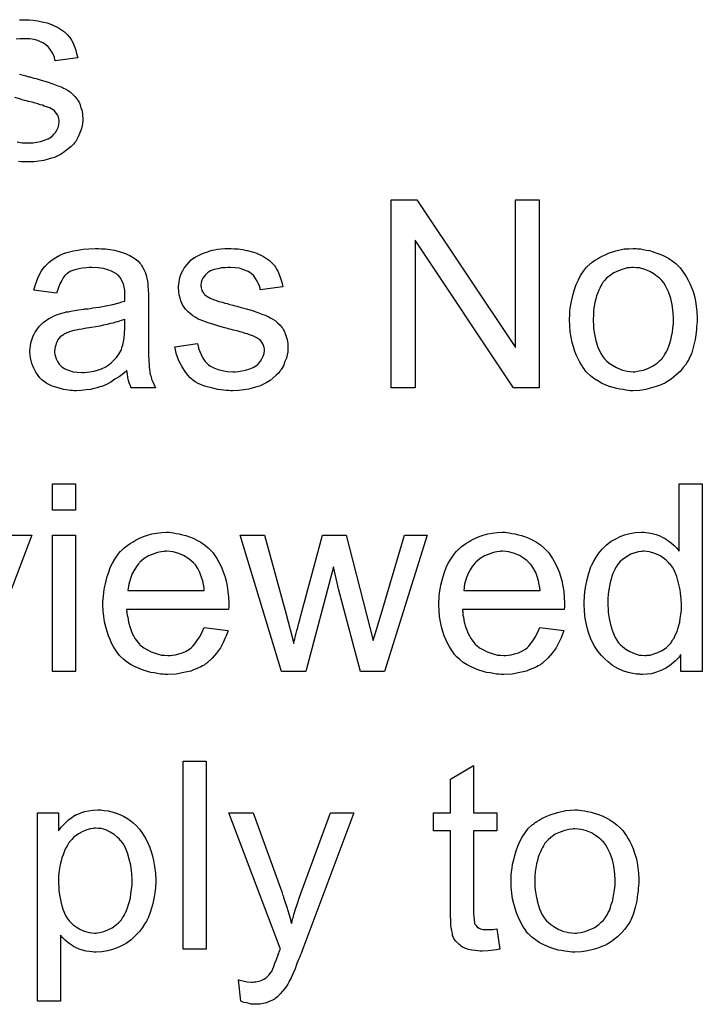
# Model space of a CAD drawing. Extents: x -1.6 to 9, y -2.8 to 5.2.
# Tile 66 of 197: x 5.537 to 5.828, y -0.243 to 0.176. Entities that reach past the tile are written whole.
import ezdxf

# ---------------------------------------------------------------- set-up
doc = ezdxf.new("R2010")
doc.units = 0
doc.layers.add('dfn6-15-57-c_document', color=1, linetype='CONTINUOUS')

msp = doc.modelspace()

# ---------------------------------------------------------------- linework, layer by layer
at = {"layer": 'dfn6-15-57-c_document', "color": 1}
for points in [[(5.540922, 0.176264), (5.542658, 0.176149), (5.544509, 0.175917), (5.546476, 0.175454), (5.548558, 0.174992), (5.550525, 0.174298), (5.550641, 0.174298), (5.550757, 0.174182), (5.551335, 0.17395), (5.552261, 0.173488), (5.553418, 0.172909), (5.55469, 0.172099), (5.555963, 0.171174), (5.55712, 0.170132), (5.558162, 0.168975), (5.558277, 0.16886), (5.558509, 0.168397), (5.558971, 0.167587), (5.55955, 0.166661), (5.560128, 0.165273), (5.560707, 0.163769), (5.56117, 0.162033), (5.561632, 0.160066), (5.552029, 0.158794), (5.552029, 0.159025), (5.551914, 0.159488), (5.551682, 0.160298), (5.551335, 0.161339), (5.550757, 0.16238), (5.550062, 0.163537), (5.549253, 0.164694), (5.548096, 0.165736), (5.54798, 0.165851), (5.547517, 0.166083), (5.546823, 0.166546), (5.545782, 0.167008), (5.544625, 0.167471), (5.54312, 0.167934), (5.541269, 0.168165), (5.539302, 0.168281), (5.538145, 0.168281), (5.536988, 0.168165), (5.535484, 0.16805)], [(5.536873, 0.17638), (5.53965, 0.17638), (5.540922, 0.176264)], [(5.536873, 0.153124), (5.537914, 0.152893), (5.539071, 0.152546), (5.540344, 0.152199), (5.540459, 0.152199), (5.540806, 0.152083), (5.541385, 0.151967), (5.542079, 0.151736), (5.542889, 0.151505), (5.54393, 0.151273), (5.546129, 0.150579), (5.548558, 0.149885), (5.550988, 0.149075), (5.553186, 0.148265), (5.554112, 0.147918), (5.554922, 0.147571), (5.555153, 0.147455), (5.555616, 0.147224), (5.55631, 0.146877), (5.557352, 0.146298), (5.558393, 0.145604), (5.559434, 0.144678), (5.560475, 0.143637), (5.561401, 0.14248), (5.561517, 0.142364), (5.561748, 0.141901), (5.562211, 0.141207), (5.562674, 0.140166), (5.563021, 0.138893), (5.563484, 0.137505), (5.563715, 0.135885), (5.563831, 0.134034), (5.563831, 0.133803), (5.563831, 0.133224), (5.563715, 0.132298), (5.563484, 0.131026), (5.563137, 0.129637), (5.562558, 0.128133), (5.561864, 0.126398), (5.560938, 0.124778), (5.560823, 0.124546), (5.56036, 0.124084), (5.559781, 0.123274), (5.558856, 0.122348), (5.557583, 0.121307), (5.556195, 0.12015), (5.554575, 0.119109), (5.552608, 0.118067), (5.552492, 0.118067), (5.552377, 0.117952), (5.551682, 0.11772), (5.550525, 0.117373), (5.549021, 0.11691), (5.54717, 0.116448), (5.545087, 0.1161), (5.542889, 0.115869), (5.540344, 0.115753), (5.539302, 0.115753), (5.538493, 0.115869), (5.537567, 0.115869), (5.53641, 0.115985)], [(5.535831, 0.124315), (5.537914, 0.123968), (5.540344, 0.123852), (5.541501, 0.123852), (5.542658, 0.123968), (5.544162, 0.124199), (5.545782, 0.124546), (5.547517, 0.125009), (5.549021, 0.125588), (5.55041, 0.126513), (5.550525, 0.126629), (5.550988, 0.126976), (5.551451, 0.127555), (5.552145, 0.128365), (5.552724, 0.12929), (5.553302, 0.130447), (5.553649, 0.131604), (5.553765, 0.132993), (5.553765, 0.133108), (5.553765, 0.133571), (5.553649, 0.13415), (5.553418, 0.134959), (5.553071, 0.135769), (5.552492, 0.136579), (5.551798, 0.137505), (5.550757, 0.138199), (5.550641, 0.138315), (5.550294, 0.13843), (5.549715, 0.138778), (5.54879, 0.139125), (5.547401, 0.139588), (5.546592, 0.139935), (5.545666, 0.140166), (5.544625, 0.140513), (5.543468, 0.14086), (5.542195, 0.141207), (5.540691, 0.141554), (5.540575, 0.141554), (5.540228, 0.14167), (5.53965, 0.141786), (5.538955, 0.142017), (5.53803, 0.142249), (5.536988, 0.142596), (5.53479, 0.143174)], [(5.758207, 0.01956), (5.747215, 0.01956), (5.705332, 0.082385), (5.705332, 0.01956), (5.69515, 0.01956), (5.69515, 0.099625), (5.706026, 0.099625), (5.748025, 0.036684), (5.748025, 0.099625), (5.758207, 0.099625), (5.758207, 0.01956)], [(5.571698, 0.078799), (5.573434, 0.078683), (5.575401, 0.078452), (5.577368, 0.078105), (5.579335, 0.077642), (5.581186, 0.077063), (5.581417, 0.076948), (5.581996, 0.076716), (5.582806, 0.076369), (5.583847, 0.075906), (5.585004, 0.075212), (5.586161, 0.074518), (5.587202, 0.073592), (5.588128, 0.072667), (5.588243, 0.072551), (5.588475, 0.072204), (5.588822, 0.071625), (5.589285, 0.070931), (5.589863, 0.06989), (5.590326, 0.068849), (5.590789, 0.067576), (5.591136, 0.066072), (5.591136, 0.065956), (5.591252, 0.065609), (5.591367, 0.064915), (5.591483, 0.063989), (5.591483, 0.062716), (5.591599, 0.061212), (5.591715, 0.059245), (5.591715, 0.057047), (5.591715, 0.043857), (5.591715, 0.043742), (5.591715, 0.043279), (5.591715, 0.042585), (5.591715, 0.041659), (5.591715, 0.040618), (5.591715, 0.039345), (5.59183, 0.036568), (5.59183, 0.033676), (5.591946, 0.030783), (5.592062, 0.029511), (5.592062, 0.028354), (5.592177, 0.027312), (5.592293, 0.026502), (5.592293, 0.026387), (5.592409, 0.025924), (5.592524, 0.02523), (5.592872, 0.024304), (5.593103, 0.023263), (5.593566, 0.022106), (5.594144, 0.020833), (5.594723, 0.01956), (5.584425, 0.01956), (5.58431, 0.019676), (5.584194, 0.020139), (5.583963, 0.020717), (5.583615, 0.021643), (5.583268, 0.022684), (5.583037, 0.023957), (5.582806, 0.025345), (5.582574, 0.026849), (5.582458, 0.026849), (5.582343, 0.026618), (5.581649, 0.02604), (5.580607, 0.02523), (5.579219, 0.024188), (5.577483, 0.023147), (5.575748, 0.02199), (5.573897, 0.020949), (5.57193, 0.020139), (5.571698, 0.020023), (5.571004, 0.019907), (5.569963, 0.01956), (5.56869, 0.019213), (5.56707, 0.018866), (5.565219, 0.018635), (5.563137, 0.018403), (5.561054, 0.018288), (5.560128, 0.018288), (5.559434, 0.018403), (5.558624, 0.018403), (5.557699, 0.018519), (5.555616, 0.018866), (5.553302, 0.019445), (5.550757, 0.020255), (5.548443, 0.021412), (5.54636, 0.022916), (5.546129, 0.023147), (5.54555, 0.023726), (5.54474, 0.024767), (5.543815, 0.026155), (5.542889, 0.027891), (5.542079, 0.029858), (5.541501, 0.032287), (5.541385, 0.033444), (5.541269, 0.034833), (5.541269, 0.035064), (5.541269, 0.035527), (5.541385, 0.036337), (5.541501, 0.037378), (5.541732, 0.038651), (5.542079, 0.039923), (5.542542, 0.041312), (5.54312, 0.042585), (5.543236, 0.0427), (5.543468, 0.043163), (5.54393, 0.043857), (5.544509, 0.044667), (5.545203, 0.045593), (5.546129, 0.046518), (5.547054, 0.047444), (5.548211, 0.048254), (5.548327, 0.04837), (5.54879, 0.048601), (5.549368, 0.049064), (5.550294, 0.049527), (5.551335, 0.049989), (5.552608, 0.050568), (5.553881, 0.051031), (5.555385, 0.051493), (5.5555, 0.051493), (5.555963, 0.051609), (5.556657, 0.051841), (5.557583, 0.051956), (5.55874, 0.052188), (5.560244, 0.052419), (5.56198, 0.052766), (5.564062, 0.052998), (5.564178, 0.052998), (5.564641, 0.053113), (5.565219, 0.053113), (5.566029, 0.053229), (5.566955, 0.053345), (5.568112, 0.053576), (5.569384, 0.053692), (5.570773, 0.053923), (5.57355, 0.054502), (5.576558, 0.05508), (5.579219, 0.055774), (5.580492, 0.056121), (5.581649, 0.056469), (5.581649, 0.056584), (5.581649, 0.056816), (5.581764, 0.05751), (5.581764, 0.05832), (5.581764, 0.058783), (5.581764, 0.059014), (5.581764, 0.05913), (5.581764, 0.059245), (5.581764, 0.05994), (5.581649, 0.061097), (5.581417, 0.062369), (5.58107, 0.063758), (5.580492, 0.065146), (5.579797, 0.066419), (5.578872, 0.06746), (5.578756, 0.067576), (5.578178, 0.068039), (5.577252, 0.068501), (5.576095, 0.069196), (5.574475, 0.069774), (5.572624, 0.070353), (5.57031, 0.0707), (5.567649, 0.070815), (5.566492, 0.070815), (5.565335, 0.0707), (5.563715, 0.070468), (5.562095, 0.070237), (5.56036, 0.069774), (5.55874, 0.069196), (5.557352, 0.068386), (5.557236, 0.06827), (5.556773, 0.067923), (5.556195, 0.067344), (5.5555, 0.066419), (5.554806, 0.065262), (5.553996, 0.063758), (5.553302, 0.061907), (5.552608, 0.059824), (5.543005, 0.061097), (5.543005, 0.061212), (5.54312, 0.061328), (5.54312, 0.061675), (5.543236, 0.062138), (5.543583, 0.063179), (5.544046, 0.064683), (5.544625, 0.066187), (5.545319, 0.067807), (5.546244, 0.069427), (5.547286, 0.070931), (5.547401, 0.071047), (5.547864, 0.07151), (5.548558, 0.072204), (5.549484, 0.073129), (5.550757, 0.074055), (5.552261, 0.074981), (5.553996, 0.076022), (5.555963, 0.076832), (5.556079, 0.076832), (5.556195, 0.076948), (5.556542, 0.077063), (5.557005, 0.077179), (5.558162, 0.077526), (5.559781, 0.077873), (5.561632, 0.07822), (5.563947, 0.078567), (5.566376, 0.078799), (5.569153, 0.078914), (5.570426, 0.078914), (5.571698, 0.078799)], [(5.628276, 0.078799), (5.630011, 0.078683), (5.631862, 0.078452), (5.633829, 0.077989), (5.635912, 0.077526), (5.637879, 0.076832), (5.637994, 0.076832), (5.63811, 0.076716), (5.638689, 0.076485), (5.639614, 0.076022), (5.640771, 0.075443), (5.642044, 0.074633), (5.643317, 0.073708), (5.644474, 0.072667), (5.645515, 0.07151), (5.645631, 0.071394), (5.645862, 0.070931), (5.646325, 0.070121), (5.646903, 0.069196), (5.647482, 0.067807), (5.64806, 0.066303), (5.648523, 0.064568), (5.648986, 0.062601), (5.639383, 0.061328), (5.639383, 0.061559), (5.639267, 0.062022), (5.639036, 0.062832), (5.638689, 0.063873), (5.63811, 0.064915), (5.637416, 0.066072), (5.636606, 0.067229), (5.635449, 0.06827), (5.635333, 0.068386), (5.634871, 0.068617), (5.634176, 0.06908), (5.633135, 0.069543), (5.631978, 0.070005), (5.630474, 0.070468), (5.628623, 0.0707), (5.626656, 0.070815), (5.625499, 0.070815), (5.624342, 0.0707), (5.622838, 0.070584), (5.621334, 0.070237), (5.619714, 0.06989), (5.61821, 0.069311), (5.616937, 0.068501), (5.616821, 0.068386), (5.616474, 0.068154), (5.616011, 0.067692), (5.615549, 0.066997), (5.61497, 0.066303), (5.614507, 0.065377), (5.61416, 0.064336), (5.614045, 0.063295), (5.614045, 0.063179), (5.614045, 0.062948), (5.61416, 0.062601), (5.61416, 0.062138), (5.614507, 0.060981), (5.615202, 0.059824), (5.615317, 0.059708), (5.615433, 0.059593), (5.615664, 0.059245), (5.616127, 0.058898), (5.61659, 0.058551), (5.617284, 0.058088), (5.618094, 0.057741), (5.61902, 0.057279), (5.619135, 0.057279), (5.619367, 0.057163), (5.61983, 0.057047), (5.62064, 0.0567), (5.621797, 0.056353), (5.623301, 0.056006), (5.624226, 0.055659), (5.625267, 0.055427), (5.626425, 0.05508), (5.627697, 0.054733), (5.627813, 0.054733), (5.62816, 0.054617), (5.628739, 0.054502), (5.629433, 0.05427), (5.630243, 0.054039), (5.631284, 0.053807), (5.633482, 0.053113), (5.635912, 0.052419), (5.638342, 0.051609), (5.64054, 0.050799), (5.641466, 0.050452), (5.642275, 0.050105), (5.642507, 0.049989), (5.64297, 0.049758), (5.643664, 0.049411), (5.644705, 0.048832), (5.645746, 0.048138), (5.646788, 0.047213), (5.647829, 0.046171), (5.648755, 0.045014), (5.64887, 0.044899), (5.649102, 0.044436), (5.649565, 0.043742), (5.650027, 0.0427), (5.650374, 0.041428), (5.650837, 0.040039), (5.651069, 0.038419), (5.651184, 0.036568), (5.651184, 0.036337), (5.651184, 0.035758), (5.651069, 0.034833), (5.650837, 0.03356), (5.65049, 0.032172), (5.649912, 0.030668), (5.649217, 0.028932), (5.648292, 0.027312), (5.648176, 0.027081), (5.647713, 0.026618), (5.647135, 0.025808), (5.646209, 0.024883), (5.644936, 0.023841), (5.643548, 0.022684), (5.641928, 0.021643), (5.639961, 0.020602), (5.639846, 0.020602), (5.63973, 0.020486), (5.639036, 0.020255), (5.637879, 0.019907), (5.636375, 0.019445), (5.634524, 0.018982), (5.632441, 0.018635), (5.630243, 0.018403), (5.627697, 0.018288), (5.626656, 0.018288), (5.625846, 0.018403), (5.62492, 0.018403), (5.623763, 0.018519), (5.622606, 0.018635), (5.621334, 0.018866), (5.618557, 0.019445), (5.615664, 0.020255), (5.612888, 0.021412), (5.611615, 0.022106), (5.610458, 0.022916), (5.610342, 0.023031), (5.610226, 0.023147), (5.609532, 0.023841), (5.608491, 0.024883), (5.607334, 0.026502), (5.606061, 0.028469), (5.604789, 0.030783), (5.603747, 0.033676), (5.602937, 0.036915), (5.612656, 0.038419), (5.612656, 0.038304), (5.612656, 0.038188), (5.612888, 0.037494), (5.613119, 0.036337), (5.613582, 0.035064), (5.61416, 0.033676), (5.614855, 0.032172), (5.615896, 0.030668), (5.617168, 0.029395), (5.6174, 0.029279), (5.617863, 0.028932), (5.618788, 0.028469), (5.619945, 0.027891), (5.621449, 0.027312), (5.623185, 0.026849), (5.625267, 0.026502), (5.627697, 0.026387), (5.628854, 0.026387), (5.630011, 0.026502), (5.631515, 0.026734), (5.633135, 0.027081), (5.634871, 0.027544), (5.636375, 0.028122), (5.637763, 0.029048), (5.637879, 0.029163), (5.638342, 0.029511), (5.638804, 0.030089), (5.639499, 0.030899), (5.640077, 0.031825), (5.640656, 0.032981), (5.641003, 0.034139), (5.641118, 0.035527), (5.641118, 0.035643), (5.641118, 0.036105), (5.641003, 0.036684), (5.640771, 0.037494), (5.640424, 0.038304), (5.639846, 0.039114), (5.639151, 0.040039), (5.63811, 0.040733), (5.637994, 0.040849), (5.637647, 0.040965), (5.637069, 0.041312), (5.636143, 0.041659), (5.634755, 0.042122), (5.633945, 0.042469), (5.633019, 0.0427), (5.631978, 0.043047), (5.630821, 0.043395), (5.629548, 0.043742), (5.628044, 0.044089), (5.627929, 0.044089), (5.627582, 0.044204), (5.627003, 0.04432), (5.626309, 0.044551), (5.625383, 0.044783), (5.624342, 0.04513), (5.622144, 0.045709), (5.619598, 0.046518), (5.617168, 0.047213), (5.614855, 0.048023), (5.613813, 0.048485), (5.613003, 0.048832), (5.612772, 0.048948), (5.612309, 0.049179), (5.611615, 0.049642), (5.610689, 0.050221), (5.609648, 0.051031), (5.608607, 0.051956), (5.607565, 0.052998), (5.60664, 0.05427), (5.606524, 0.054386), (5.606293, 0.054849), (5.605946, 0.055659), (5.605599, 0.056584), (5.605251, 0.057741), (5.604904, 0.05913), (5.604673, 0.060518), (5.604557, 0.062138), (5.604557, 0.062369), (5.604557, 0.062832), (5.604673, 0.063526), (5.604789, 0.064568), (5.60502, 0.065609), (5.605251, 0.066882), (5.605714, 0.068039), (5.606293, 0.069311), (5.606408, 0.069427), (5.60664, 0.06989), (5.606987, 0.070468), (5.607565, 0.071278), (5.60826, 0.072088), (5.609069, 0.073129), (5.609995, 0.074055), (5.611152, 0.074865), (5.611268, 0.074981), (5.611615, 0.075096), (5.612078, 0.075443), (5.612772, 0.07579), (5.613698, 0.076253), (5.614739, 0.076716), (5.616011, 0.077179), (5.6174, 0.077642), (5.617631, 0.077757), (5.618094, 0.077873), (5.618904, 0.078105), (5.619945, 0.078336), (5.621218, 0.078567), (5.622606, 0.078683), (5.624226, 0.078914), (5.627003, 0.078914), (5.628276, 0.078799)], [(5.800206, 0.078799), (5.801247, 0.078683), (5.802404, 0.078452), (5.803677, 0.07822), (5.805181, 0.077989), (5.808305, 0.076948), (5.809925, 0.076369), (5.811544, 0.075559), (5.813164, 0.074749), (5.814784, 0.073592), (5.816288, 0.072435), (5.817792, 0.071047), (5.817908, 0.070931), (5.818139, 0.0707), (5.818486, 0.070237), (5.818949, 0.069658), (5.819528, 0.068849), (5.820222, 0.067807), (5.820916, 0.06665), (5.82161, 0.065377), (5.822305, 0.063989), (5.822999, 0.062254), (5.823693, 0.060518), (5.824271, 0.058551), (5.824734, 0.056469), (5.825081, 0.05427), (5.825313, 0.051956), (5.825428, 0.049411), (5.825428, 0.049295), (5.825428, 0.048948), (5.825428, 0.04837), (5.825428, 0.04756), (5.825313, 0.046634), (5.825197, 0.045477), (5.825197, 0.04432), (5.824966, 0.043047), (5.824619, 0.040155), (5.823924, 0.037262), (5.823114, 0.03437), (5.821958, 0.031709), (5.821958, 0.031593), (5.821842, 0.031477), (5.82161, 0.03113), (5.821379, 0.030668), (5.820569, 0.029511), (5.819528, 0.028122), (5.818139, 0.026502), (5.816404, 0.024883), (5.814437, 0.023263), (5.812123, 0.021759), (5.812007, 0.021759), (5.811892, 0.021643), (5.811544, 0.021412), (5.810966, 0.02118), (5.810387, 0.020949), (5.809693, 0.020717), (5.807958, 0.020023), (5.805991, 0.019445), (5.803561, 0.018866), (5.801016, 0.018403), (5.798239, 0.018288), (5.797082, 0.018288), (5.796156, 0.018403), (5.795115, 0.018519), (5.793958, 0.01875), (5.79257, 0.018982), (5.791181, 0.019213), (5.788057, 0.020139), (5.786322, 0.020833), (5.784702, 0.021527), (5.783082, 0.022453), (5.781462, 0.023494), (5.779958, 0.024651), (5.778454, 0.02604), (5.778339, 0.026155), (5.778107, 0.026387), (5.77776, 0.026849), (5.777297, 0.027544), (5.776719, 0.028354), (5.77614, 0.029279), (5.775446, 0.030436), (5.774752, 0.031825), (5.774058, 0.033329), (5.773364, 0.035064), (5.772785, 0.036915), (5.772207, 0.038882), (5.771744, 0.041081), (5.771397, 0.043395), (5.771165, 0.04594), (5.77105, 0.048601), (5.77105, 0.048832), (5.77105, 0.049295), (5.771165, 0.050105), (5.771165, 0.051262), (5.771281, 0.052535), (5.771512, 0.054155), (5.771744, 0.055774), (5.772207, 0.057626), (5.772669, 0.059477), (5.773248, 0.061444), (5.773942, 0.063526), (5.774868, 0.065493), (5.775793, 0.067344), (5.777066, 0.069196), (5.778339, 0.070931), (5.779958, 0.072435), (5.780074, 0.072551), (5.780306, 0.072667), (5.780768, 0.073014), (5.781347, 0.073477), (5.782041, 0.073939), (5.782967, 0.074518), (5.783892, 0.075096), (5.785049, 0.075675), (5.786322, 0.076253), (5.78771, 0.076832), (5.790834, 0.077873), (5.794421, 0.078683), (5.796272, 0.078799), (5.798239, 0.078914), (5.799396, 0.078914), (5.800206, 0.078799)], [(5.798239, 0.070815), (5.797545, 0.070815), (5.796966, 0.0707), (5.795694, 0.070584), (5.793958, 0.070121), (5.791991, 0.069427), (5.789909, 0.068501), (5.787942, 0.067113), (5.7869, 0.066187), (5.785975, 0.065262), (5.785975, 0.065146), (5.785743, 0.06503), (5.785512, 0.064683), (5.785165, 0.064221), (5.784818, 0.063642), (5.784471, 0.062948), (5.784008, 0.062022), (5.783545, 0.061097), (5.783082, 0.05994), (5.782619, 0.058783), (5.782272, 0.057394), (5.781925, 0.05589), (5.781578, 0.05427), (5.781347, 0.052535), (5.781231, 0.050568), (5.781115, 0.048601), (5.781115, 0.048485), (5.781115, 0.048138), (5.781115, 0.04756), (5.781231, 0.04675), (5.781231, 0.045824), (5.781347, 0.044783), (5.781694, 0.042353), (5.782272, 0.039576), (5.783198, 0.0368), (5.784355, 0.034139), (5.785165, 0.032981), (5.785975, 0.031825), (5.786091, 0.031825), (5.786206, 0.031593), (5.7869, 0.031015), (5.787942, 0.030089), (5.78933, 0.029163), (5.791066, 0.028122), (5.793148, 0.027197), (5.795578, 0.026618), (5.796851, 0.026502), (5.798239, 0.026387), (5.798933, 0.026387), (5.799512, 0.026502), (5.800784, 0.026734), (5.80252, 0.027081), (5.804371, 0.027775), (5.806454, 0.028701), (5.808421, 0.030089), (5.809462, 0.031015), (5.810387, 0.03194), (5.810503, 0.032056), (5.810619, 0.032172), (5.81085, 0.032519), (5.811197, 0.032981), (5.811544, 0.03356), (5.812007, 0.034254), (5.81247, 0.03518), (5.812933, 0.036105), (5.813396, 0.037262), (5.813743, 0.038535), (5.814206, 0.039923), (5.814553, 0.041428), (5.8149, 0.043163), (5.815131, 0.044899), (5.815363, 0.046865), (5.815363, 0.048948), (5.815363, 0.049064), (5.815363, 0.049411), (5.815363, 0.049989), (5.815247, 0.050684), (5.815247, 0.051609), (5.815131, 0.052651), (5.814784, 0.05508), (5.814206, 0.057626), (5.81328, 0.060402), (5.812007, 0.062948), (5.811313, 0.064221), (5.810387, 0.065262), (5.810387, 0.065377), (5.810156, 0.065493), (5.809462, 0.066187), (5.808421, 0.066997), (5.807032, 0.068039), (5.805297, 0.06908), (5.803214, 0.070005), (5.8009, 0.070584), (5.799627, 0.0707), (5.798239, 0.070815)], [(5.581764, 0.048717), (5.581649, 0.048717), (5.581533, 0.048601), (5.581186, 0.048485), (5.580723, 0.04837), (5.580145, 0.048138), (5.57945, 0.047907), (5.57864, 0.047675), (5.577715, 0.047444), (5.576673, 0.047097), (5.575401, 0.046865), (5.574128, 0.046518), (5.572624, 0.046171), (5.571004, 0.045824), (5.569384, 0.045477), (5.567533, 0.045246), (5.565566, 0.044899), (5.565335, 0.044899), (5.564641, 0.044783), (5.563484, 0.044551), (5.562211, 0.04432), (5.560823, 0.044089), (5.559434, 0.043742), (5.558162, 0.043395), (5.557005, 0.042932), (5.556889, 0.042932), (5.556542, 0.0427), (5.556079, 0.042469), (5.555616, 0.042122), (5.554228, 0.041196), (5.553071, 0.039808), (5.553071, 0.039692), (5.552839, 0.039461), (5.552724, 0.038998), (5.552492, 0.038419), (5.552261, 0.037725), (5.552029, 0.037031), (5.551914, 0.036105), (5.551798, 0.03518), (5.551798, 0.035064), (5.551798, 0.034486), (5.551914, 0.033791), (5.552145, 0.032866), (5.552492, 0.031825), (5.553071, 0.030783), (5.553765, 0.029626), (5.55469, 0.028585), (5.554806, 0.028469), (5.555269, 0.028238), (5.555963, 0.027775), (5.556889, 0.027312), (5.558162, 0.026849), (5.559666, 0.026387), (5.561401, 0.026155), (5.563484, 0.02604), (5.564409, 0.02604), (5.565566, 0.026155), (5.566839, 0.026387), (5.568459, 0.026618), (5.570079, 0.027081), (5.571814, 0.027659), (5.57355, 0.028469), (5.573781, 0.028585), (5.574244, 0.028932), (5.575054, 0.029511), (5.575979, 0.03032), (5.577021, 0.031246), (5.578178, 0.032403), (5.579103, 0.033791), (5.580029, 0.035295), (5.580145, 0.035411), (5.58026, 0.035874), (5.580492, 0.036684), (5.580839, 0.037725), (5.581186, 0.039114), (5.581417, 0.040733), (5.581533, 0.0427), (5.581649, 0.045014), (5.581764, 0.048717)], [(5.560707, -0.032551), (5.550872, -0.032551), (5.550872, -0.021328), (5.560707, -0.021328), (5.560707, -0.032551)], [(5.827627, -0.101392), (5.818486, -0.101392), (5.818486, -0.094103), (5.818371, -0.094219), (5.818255, -0.094451), (5.817908, -0.094913), (5.817445, -0.095492), (5.816867, -0.09607), (5.816172, -0.096764), (5.815363, -0.097574), (5.814321, -0.098384), (5.81328, -0.099194), (5.812123, -0.100004), (5.810735, -0.100698), (5.80923, -0.101277), (5.807726, -0.101855), (5.805991, -0.102318), (5.80414, -0.102549), (5.802173, -0.102665), (5.801479, -0.102665), (5.801016, -0.102549), (5.799627, -0.102434), (5.798008, -0.102202), (5.796041, -0.10174), (5.793842, -0.101045), (5.791644, -0.10012), (5.789446, -0.098847), (5.78933, -0.098847), (5.789214, -0.098616), (5.78852, -0.098153), (5.787479, -0.097227), (5.786206, -0.09607), (5.784702, -0.094566), (5.783198, -0.092715), (5.781694, -0.090632), (5.780421, -0.088203), (5.780421, -0.088087), (5.780306, -0.087856), (5.78019, -0.087508), (5.779958, -0.087046), (5.779727, -0.086352), (5.77938, -0.085542), (5.779149, -0.084732), (5.778917, -0.08369), (5.778339, -0.081376), (5.77776, -0.078715), (5.777413, -0.075707), (5.777297, -0.072468), (5.777297, -0.072352), (5.777297, -0.07212), (5.777297, -0.071658), (5.777297, -0.070963), (5.777413, -0.070269), (5.777413, -0.069344), (5.777644, -0.067261), (5.777992, -0.064831), (5.77857, -0.06217), (5.779264, -0.059393), (5.78019, -0.056732), (5.78019, -0.056617), (5.780306, -0.056385), (5.780537, -0.056038), (5.780768, -0.055575), (5.781462, -0.054303), (5.782388, -0.052683), (5.783545, -0.050947), (5.785049, -0.049212), (5.786785, -0.047361), (5.788867, -0.045856), (5.788983, -0.045856), (5.789099, -0.045741), (5.789446, -0.045509), (5.789909, -0.045278), (5.791066, -0.0447), (5.792685, -0.04389), (5.794537, -0.043195), (5.796735, -0.042617), (5.799165, -0.042154), (5.80171, -0.042038), (5.802636, -0.042038), (5.803561, -0.042154), (5.804834, -0.04227), (5.806338, -0.042617), (5.807958, -0.042964), (5.809578, -0.043542), (5.811082, -0.044352), (5.811313, -0.044468), (5.811776, -0.0447), (5.81247, -0.045278), (5.813396, -0.045856), (5.814553, -0.046666), (5.815594, -0.047708), (5.816751, -0.048749), (5.817792, -0.050022), (5.817792, -0.021328), (5.827627, -0.021328), (5.827627, -0.101392)], [(5.531898, -0.043311), (5.542079, -0.043311), (5.51998, -0.101392)], [(5.560707, -0.101392), (5.550872, -0.101392), (5.550872, -0.043311), (5.560707, -0.043311), (5.560707, -0.101392)], [(5.601433, -0.042154), (5.602359, -0.04227), (5.603516, -0.042501), (5.604789, -0.042733), (5.606293, -0.04308), (5.607681, -0.043427), (5.609301, -0.044005), (5.610805, -0.044584), (5.612425, -0.045394), (5.614045, -0.046319), (5.615664, -0.047361), (5.617168, -0.048633), (5.618557, -0.050022), (5.618673, -0.050137), (5.618904, -0.050369), (5.619251, -0.050832), (5.619714, -0.051526), (5.620292, -0.052336), (5.620871, -0.053261), (5.621565, -0.054418), (5.622259, -0.055807), (5.622953, -0.057311), (5.623648, -0.058931), (5.624226, -0.060782), (5.624805, -0.062749), (5.625267, -0.064947), (5.625615, -0.067261), (5.625846, -0.069691), (5.625962, -0.072352), (5.625962, -0.072468), (5.625962, -0.07293), (5.625962, -0.07374), (5.625846, -0.074897), (5.582458, -0.074897), (5.582458, -0.075013), (5.582458, -0.07536), (5.582574, -0.075823), (5.582574, -0.076517), (5.58269, -0.077327), (5.582921, -0.078252), (5.583268, -0.080335), (5.583963, -0.082649), (5.584888, -0.085195), (5.586161, -0.087508), (5.587781, -0.089591), (5.587896, -0.089591), (5.588012, -0.089823), (5.588706, -0.090401), (5.589748, -0.091211), (5.591136, -0.092021), (5.592987, -0.092946), (5.59507, -0.093756), (5.597384, -0.094335), (5.598657, -0.094451), (5.600045, -0.094566), (5.600971, -0.094566), (5.602012, -0.094451), (5.603284, -0.094219), (5.604673, -0.093872), (5.606293, -0.093409), (5.607797, -0.092715), (5.609301, -0.091789), (5.609417, -0.091674), (5.609995, -0.091211), (5.610689, -0.090517), (5.611499, -0.089591), (5.612425, -0.088318), (5.613466, -0.086699), (5.614507, -0.084847), (5.615433, -0.082649), (5.625615, -0.083922), (5.625615, -0.084037), (5.625499, -0.084269), (5.625383, -0.084732), (5.625152, -0.085426), (5.624805, -0.08612), (5.624458, -0.087046), (5.623532, -0.089013), (5.622375, -0.091211), (5.620755, -0.093525), (5.618904, -0.095723), (5.61659, -0.097806), (5.616474, -0.097806), (5.616243, -0.098037), (5.615896, -0.098269), (5.615433, -0.098616), (5.614739, -0.098963), (5.614045, -0.09931), (5.613119, -0.099773), (5.612078, -0.100236), (5.610921, -0.100698), (5.609764, -0.101161), (5.606871, -0.101855), (5.603632, -0.102434), (5.600045, -0.102665), (5.598772, -0.102665), (5.597962, -0.102549), (5.596921, -0.102434), (5.595648, -0.102202), (5.59426, -0.101971), (5.592756, -0.10174), (5.589516, -0.100814), (5.587781, -0.10012), (5.586161, -0.099426), (5.584425, -0.0985), (5.582806, -0.097459), (5.581301, -0.096302), (5.579797, -0.094913), (5.579682, -0.094798), (5.57945, -0.094566), (5.579103, -0.094103), (5.57864, -0.093409), (5.578062, -0.092599), (5.577483, -0.091674), (5.576789, -0.090517), (5.576095, -0.089244), (5.575401, -0.08774), (5.574707, -0.08612), (5.574128, -0.084269), (5.57355, -0.082302), (5.573087, -0.080219), (5.57274, -0.077905), (5.572508, -0.075476), (5.572393, -0.07293), (5.572393, -0.072815), (5.572393, -0.072236), (5.572393, -0.071542), (5.572508, -0.070501), (5.572624, -0.069228), (5.57274, -0.06784), (5.572971, -0.06622), (5.573318, -0.0646), (5.574244, -0.060898), (5.574822, -0.059046), (5.575516, -0.057079), (5.576442, -0.055228), (5.577483, -0.053493), (5.57864, -0.051757), (5.579913, -0.050137), (5.580029, -0.050022), (5.58026, -0.04979), (5.580723, -0.049443), (5.581301, -0.048865), (5.581996, -0.048286), (5.582921, -0.047592), (5.583963, -0.046782), (5.585235, -0.046088), (5.586508, -0.045278), (5.588012, -0.044584), (5.589632, -0.04389), (5.591367, -0.043311), (5.593219, -0.042733), (5.595185, -0.042386), (5.597268, -0.042154), (5.599466, -0.042038), (5.600623, -0.042038), (5.601433, -0.042154)], [(5.692258, -0.101392), (5.682076, -0.101392), (5.67282, -0.066683), (5.670506, -0.056732), (5.65882, -0.101392), (5.648408, -0.101392), (5.630821, -0.043311), (5.641118, -0.043311), (5.650374, -0.076864), (5.653614, -0.08936), (5.653614, -0.089244), (5.65373, -0.089013), (5.653845, -0.088434), (5.653961, -0.088087), (5.654077, -0.087508), (5.654193, -0.086814), (5.654424, -0.086004), (5.654655, -0.085079), (5.655002, -0.083922), (5.65535, -0.082649), (5.655697, -0.081145), (5.656159, -0.079409), (5.656622, -0.077443), (5.665878, -0.043311), (5.675944, -0.043311), (5.684622, -0.077096), (5.687514, -0.088203), (5.690869, -0.07698), (5.70082, -0.043311), (5.710423, -0.043311), (5.692258, -0.101392)], [(5.744439, -0.042154), (5.745364, -0.04227), (5.746521, -0.042501), (5.747794, -0.042733), (5.749298, -0.04308), (5.750686, -0.043427), (5.752306, -0.044005), (5.75381, -0.044584), (5.75543, -0.045394), (5.75705, -0.046319), (5.75867, -0.047361), (5.760174, -0.048633), (5.761562, -0.050022), (5.761678, -0.050137), (5.761909, -0.050369), (5.762256, -0.050832), (5.762719, -0.051526), (5.763298, -0.052336), (5.763876, -0.053261), (5.76457, -0.054418), (5.765265, -0.055807), (5.765959, -0.057311), (5.766653, -0.058931), (5.767231, -0.060782), (5.76781, -0.062749), (5.768273, -0.064947), (5.76862, -0.067261), (5.768851, -0.069691), (5.768967, -0.072352), (5.768967, -0.072468), (5.768967, -0.07293), (5.768967, -0.07374), (5.768851, -0.074897), (5.725464, -0.074897), (5.725464, -0.075013), (5.725464, -0.07536), (5.725579, -0.075823), (5.725579, -0.076517), (5.725695, -0.077327), (5.725926, -0.078252), (5.726274, -0.080335), (5.726968, -0.082649), (5.727893, -0.085195), (5.729166, -0.087508), (5.730786, -0.089591), (5.730902, -0.089591), (5.731017, -0.089823), (5.731712, -0.090401), (5.732753, -0.091211), (5.734141, -0.092021), (5.735992, -0.092946), (5.738075, -0.093756), (5.740389, -0.094335), (5.741662, -0.094451), (5.74305, -0.094566), (5.743976, -0.094566), (5.745017, -0.094451), (5.74629, -0.094219), (5.747678, -0.093872), (5.749298, -0.093409), (5.750802, -0.092715), (5.752306, -0.091789), (5.752422, -0.091674), (5.753, -0.091211), (5.753694, -0.090517), (5.754504, -0.089591), (5.75543, -0.088318), (5.756471, -0.086699), (5.757513, -0.084847), (5.758438, -0.082649), (5.76862, -0.083922), (5.76862, -0.084037), (5.768504, -0.084269), (5.768388, -0.084732), (5.768157, -0.085426), (5.76781, -0.08612), (5.767463, -0.087046), (5.766537, -0.089013), (5.76538, -0.091211), (5.76376, -0.093525), (5.761909, -0.095723), (5.759595, -0.097806), (5.75948, -0.097806), (5.759248, -0.098037), (5.758901, -0.098269), (5.758438, -0.098616), (5.757744, -0.098963), (5.75705, -0.09931), (5.756124, -0.099773), (5.755083, -0.100236), (5.753926, -0.100698), (5.752769, -0.101161), (5.749876, -0.101855), (5.746637, -0.102434), (5.74305, -0.102665), (5.741777, -0.102665), (5.740967, -0.102549), (5.739926, -0.102434), (5.738654, -0.102202), (5.737265, -0.101971), (5.735761, -0.10174), (5.732521, -0.100814), (5.730786, -0.10012), (5.729166, -0.099426), (5.727431, -0.0985), (5.725811, -0.097459), (5.724307, -0.096302), (5.722803, -0.094913), (5.722687, -0.094798), (5.722456, -0.094566), (5.722108, -0.094103), (5.721646, -0.093409), (5.721067, -0.092599), (5.720489, -0.091674), (5.719794, -0.090517), (5.7191, -0.089244), (5.718406, -0.08774), (5.717712, -0.08612), (5.717133, -0.084269), (5.716555, -0.082302), (5.716092, -0.080219), (5.715745, -0.077905), (5.715514, -0.075476), (5.715398, -0.07293), (5.715398, -0.072815), (5.715398, -0.072236), (5.715398, -0.071542), (5.715514, -0.070501), (5.715629, -0.069228), (5.715745, -0.06784), (5.715976, -0.06622), (5.716323, -0.0646), (5.717249, -0.060898), (5.717828, -0.059046), (5.718522, -0.057079), (5.719447, -0.055228), (5.720489, -0.053493), (5.721646, -0.051757), (5.722918, -0.050137), (5.723034, -0.050022), (5.723265, -0.04979), (5.723728, -0.049443), (5.724307, -0.048865), (5.725001, -0.048286), (5.725926, -0.047592), (5.726968, -0.046782), (5.72824, -0.046088), (5.729513, -0.045278), (5.731017, -0.044584), (5.732637, -0.04389), (5.734373, -0.043311), (5.736224, -0.042733), (5.738191, -0.042386), (5.740273, -0.042154), (5.742472, -0.042038), (5.743629, -0.042038), (5.744439, -0.042154)], [(5.599582, -0.050137), (5.598888, -0.050137), (5.598425, -0.050253), (5.597152, -0.050369), (5.595648, -0.050716), (5.593797, -0.051294), (5.59183, -0.052104), (5.589979, -0.053261), (5.588128, -0.054765), (5.587896, -0.054997), (5.587434, -0.055575), (5.586624, -0.056617), (5.585814, -0.058005), (5.584888, -0.059625), (5.584078, -0.061707), (5.583384, -0.064137), (5.583037, -0.066798), (5.615549, -0.066798), (5.615549, -0.066683), (5.615549, -0.066451), (5.615433, -0.066104), (5.615433, -0.065641), (5.615202, -0.064253), (5.614855, -0.062749), (5.614276, -0.060898), (5.613698, -0.059162), (5.612772, -0.057426), (5.611731, -0.055922), (5.611731, -0.055807), (5.611499, -0.055691), (5.610921, -0.054997), (5.609879, -0.054071), (5.608491, -0.05303), (5.606756, -0.051989), (5.604673, -0.051063), (5.602243, -0.050369), (5.600971, -0.050253), (5.599582, -0.050137)], [(5.742587, -0.050137), (5.741893, -0.050137), (5.74143, -0.050253), (5.740158, -0.050369), (5.738654, -0.050716), (5.736802, -0.051294), (5.734835, -0.052104), (5.732984, -0.053261), (5.731133, -0.054765), (5.730902, -0.054997), (5.730439, -0.055575), (5.729629, -0.056617), (5.728819, -0.058005), (5.727893, -0.059625), (5.727083, -0.061707), (5.726389, -0.064137), (5.726042, -0.066798), (5.758554, -0.066798), (5.758554, -0.066683), (5.758554, -0.066451), (5.758438, -0.066104), (5.758438, -0.065641), (5.758207, -0.064253), (5.75786, -0.062749), (5.757281, -0.060898), (5.756703, -0.059162), (5.755777, -0.057426), (5.754736, -0.055922), (5.754736, -0.055807), (5.754504, -0.055691), (5.753926, -0.054997), (5.752885, -0.054071), (5.751496, -0.05303), (5.749761, -0.051989), (5.747678, -0.051063), (5.745248, -0.050369), (5.743976, -0.050253), (5.742587, -0.050137)], [(5.802751, -0.050137), (5.802173, -0.050137), (5.80171, -0.050253), (5.800437, -0.050369), (5.798933, -0.050832), (5.797198, -0.05141), (5.795346, -0.052451), (5.793495, -0.053724), (5.79257, -0.05465), (5.79176, -0.055575), (5.79176, -0.055691), (5.791528, -0.055807), (5.791413, -0.056154), (5.791066, -0.056617), (5.790718, -0.057195), (5.790371, -0.057889), (5.790024, -0.058699), (5.789561, -0.059625), (5.789099, -0.060782), (5.788752, -0.062054), (5.788404, -0.063443), (5.788057, -0.064947), (5.787826, -0.066567), (5.787595, -0.068418), (5.787363, -0.070385), (5.787363, -0.072468), (5.787363, -0.072583), (5.787363, -0.07293), (5.787363, -0.073509), (5.787479, -0.074319), (5.787479, -0.075244), (5.787595, -0.076286), (5.787942, -0.078715), (5.78852, -0.081376), (5.78933, -0.084153), (5.790487, -0.086814), (5.791181, -0.087971), (5.791991, -0.089128), (5.792107, -0.089128), (5.792223, -0.08936), (5.792801, -0.089938), (5.793842, -0.090864), (5.795115, -0.091789), (5.796735, -0.092831), (5.798702, -0.093756), (5.800784, -0.094335), (5.801941, -0.094451), (5.803098, -0.094566), (5.803677, -0.094566), (5.80414, -0.094451), (5.805412, -0.094335), (5.806917, -0.093872), (5.808652, -0.093293), (5.810503, -0.092368), (5.812354, -0.091095), (5.81328, -0.090285), (5.81409, -0.08936), (5.81409, -0.089244), (5.814321, -0.089128), (5.814553, -0.088781), (5.814784, -0.088318), (5.815131, -0.08774), (5.815594, -0.087161), (5.815941, -0.086236), (5.816404, -0.08531), (5.816867, -0.084269), (5.817214, -0.083112), (5.817677, -0.081724), (5.818024, -0.080335), (5.818255, -0.078715), (5.818486, -0.077096), (5.818718, -0.075244), (5.818718, -0.073277), (5.818718, -0.073162), (5.818718, -0.072699), (5.818718, -0.07212), (5.818602, -0.071311), (5.818602, -0.070385), (5.818486, -0.069228), (5.818371, -0.067955), (5.818139, -0.066567), (5.817561, -0.06379), (5.816751, -0.060898), (5.815594, -0.058121), (5.8149, -0.056964), (5.81409, -0.055807), (5.81409, -0.055691), (5.813859, -0.055575), (5.81328, -0.054881), (5.812239, -0.053956), (5.810966, -0.052914), (5.809346, -0.051873), (5.807379, -0.051063), (5.805181, -0.050369), (5.804024, -0.050253), (5.802751, -0.050137)], [(5.616359, -0.219684), (5.606524, -0.219684), (5.606524, -0.13962), (5.616359, -0.13962), (5.616359, -0.219684)], [(5.730207, -0.161603), (5.740158, -0.161603), (5.740158, -0.169239), (5.730207, -0.169239), (5.730207, -0.20337), (5.730207, -0.203602), (5.730207, -0.204065), (5.730207, -0.204759), (5.730323, -0.205569), (5.730439, -0.20742), (5.730555, -0.20823), (5.73067, -0.208808), (5.730786, -0.20904), (5.731133, -0.209503), (5.731596, -0.210081), (5.732406, -0.21066), (5.732637, -0.210775), (5.733216, -0.211007), (5.734257, -0.211238), (5.735761, -0.211354), (5.736918, -0.211354), (5.737497, -0.211238), (5.738306, -0.211238), (5.739232, -0.211122), (5.740158, -0.211007), (5.74143, -0.219684), (5.741199, -0.219684), (5.740736, -0.2198), (5.739926, -0.219916), (5.738885, -0.220031), (5.737728, -0.220263), (5.736455, -0.220378), (5.73391, -0.220494), (5.732984, -0.220494), (5.732059, -0.220378), (5.730902, -0.220263), (5.729513, -0.220147), (5.728125, -0.2198), (5.726852, -0.219453), (5.725579, -0.218874), (5.725464, -0.218759), (5.725117, -0.218527), (5.724654, -0.21818), (5.72396, -0.217602), (5.723381, -0.217023), (5.722687, -0.216213), (5.721993, -0.215403), (5.72153, -0.214362), (5.72153, -0.214246), (5.721298, -0.213784), (5.721183, -0.212974), (5.720951, -0.211817), (5.72072, -0.210312), (5.720604, -0.209387), (5.720604, -0.208346), (5.720489, -0.207073), (5.720373, -0.2058), (5.720373, -0.204412), (5.720373, -0.202792), (5.720373, -0.169239), (5.713084, -0.169239), (5.713084, -0.161603), (5.720373, -0.161603), (5.720373, -0.147256), (5.730207, -0.141355), (5.730207, -0.161603)], [(5.572046, -0.160446), (5.572855, -0.160561), (5.574591, -0.160793), (5.576673, -0.161256), (5.578872, -0.16195), (5.58107, -0.162991), (5.583268, -0.164264), (5.583384, -0.164264), (5.5835, -0.164495), (5.584194, -0.164958), (5.585235, -0.165884), (5.586508, -0.167041), (5.587896, -0.168545), (5.589285, -0.170396), (5.590673, -0.172594), (5.59183, -0.175024), (5.59183, -0.17514), (5.591946, -0.175371), (5.592062, -0.175718), (5.592293, -0.176181), (5.592524, -0.176875), (5.592756, -0.177685), (5.593334, -0.179536), (5.593913, -0.18185), (5.594376, -0.184396), (5.594723, -0.187288), (5.594838, -0.190296), (5.594838, -0.190412), (5.594838, -0.190643), (5.594838, -0.191106), (5.594838, -0.1918), (5.594723, -0.19261), (5.594723, -0.193536), (5.594491, -0.195619), (5.594029, -0.198164), (5.59345, -0.200825), (5.59264, -0.203602), (5.591599, -0.206379), (5.591599, -0.206494), (5.591483, -0.206726), (5.591252, -0.207073), (5.59102, -0.207536), (5.59021, -0.208808), (5.589169, -0.210428), (5.587896, -0.212164), (5.586277, -0.213899), (5.584425, -0.215635), (5.582227, -0.217255), (5.582111, -0.217255), (5.581996, -0.21737), (5.581649, -0.217602), (5.581186, -0.217833), (5.580029, -0.218411), (5.578409, -0.219106), (5.576442, -0.2198), (5.574359, -0.220378), (5.57193, -0.220841), (5.5695, -0.220957), (5.56869, -0.220957), (5.567765, -0.220841), (5.566608, -0.220726), (5.565219, -0.220494), (5.563715, -0.220147), (5.562211, -0.219684), (5.560707, -0.21899), (5.560591, -0.218874), (5.560013, -0.218643), (5.559319, -0.21818), (5.558393, -0.217486), (5.557467, -0.216792), (5.55631, -0.215866), (5.555269, -0.214825), (5.554343, -0.213668), (5.554343, -0.241899), (5.544509, -0.241899), (5.544509, -0.161603), (5.553418, -0.161603), (5.553418, -0.169239), (5.553533, -0.169008), (5.553996, -0.168545), (5.554575, -0.167735), (5.5555, -0.166809), (5.556542, -0.165652), (5.557699, -0.164611), (5.559087, -0.16357), (5.560475, -0.162644), (5.560707, -0.162528), (5.56117, -0.162297), (5.562095, -0.16195), (5.563252, -0.161487), (5.564641, -0.161024), (5.566261, -0.160677), (5.568112, -0.160446), (5.570194, -0.16033), (5.571467, -0.16033), (5.572046, -0.160446)], [(5.657085, -0.22061), (5.657085, -0.220726), (5.656969, -0.221073), (5.656738, -0.221535), (5.656507, -0.222114), (5.656159, -0.222924), (5.655812, -0.223849), (5.655002, -0.225816), (5.654193, -0.228015), (5.653267, -0.230213), (5.652341, -0.23218), (5.651878, -0.23299), (5.651531, -0.2338), (5.651416, -0.234031), (5.651069, -0.234609), (5.65049, -0.235419), (5.649796, -0.236461), (5.64887, -0.237618), (5.647829, -0.238775), (5.646788, -0.239932), (5.645515, -0.240857), (5.645399, -0.240973), (5.644936, -0.241204), (5.644242, -0.241552), (5.643201, -0.242014), (5.642044, -0.242477), (5.640656, -0.242824), (5.639151, -0.243056), (5.637416, -0.243171), (5.636953, -0.243171), (5.636375, -0.243056), (5.635565, -0.243056), (5.634639, -0.242824), (5.633598, -0.242593), (5.632441, -0.242361), (5.631168, -0.241899), (5.630127, -0.232758), (5.630243, -0.232758), (5.630705, -0.232874), (5.631284, -0.23299), (5.631978, -0.233221), (5.633829, -0.233568), (5.635681, -0.233684), (5.636259, -0.233684), (5.636837, -0.233568), (5.637532, -0.233568), (5.639267, -0.233221), (5.640077, -0.232874), (5.640887, -0.232527), (5.641003, -0.232527), (5.641234, -0.232296), (5.641581, -0.232064), (5.642044, -0.231717), (5.643085, -0.230791), (5.644011, -0.229519), (5.644011, -0.229403), (5.644242, -0.229172), (5.644474, -0.228709), (5.644705, -0.228015), (5.645168, -0.227089), (5.645631, -0.225701), (5.646325, -0.224081), (5.647019, -0.222114), (5.647019, -0.221998), (5.647251, -0.221535), (5.647482, -0.220726), (5.647945, -0.219684), (5.625962, -0.161603), (5.636375, -0.161603), (5.648523, -0.195272), (5.648523, -0.195387), (5.648639, -0.195503), (5.648755, -0.19585), (5.64887, -0.196429), (5.649102, -0.197007), (5.649333, -0.197701), (5.649912, -0.199321), (5.650606, -0.201288), (5.6513, -0.203602), (5.651994, -0.206032), (5.652688, -0.208693), (5.652688, -0.208577), (5.652804, -0.208346), (5.65292, -0.207999), (5.653035, -0.207536), (5.653151, -0.206957), (5.653383, -0.206263), (5.653845, -0.204528), (5.654424, -0.202561), (5.655234, -0.200247), (5.655928, -0.197933), (5.656854, -0.195503), (5.669349, -0.161603), (5.679184, -0.161603), (5.657085, -0.22061)], [(5.77533, -0.160446), (5.776372, -0.160561), (5.777529, -0.160793), (5.778801, -0.161024), (5.780306, -0.161256), (5.783429, -0.162297), (5.785049, -0.162875), (5.786669, -0.163685), (5.788289, -0.164495), (5.789909, -0.165652), (5.791413, -0.166809), (5.792917, -0.168198), (5.793033, -0.168313), (5.793264, -0.168545), (5.793611, -0.169008), (5.794074, -0.169586), (5.794652, -0.170396), (5.795346, -0.171437), (5.796041, -0.172594), (5.796735, -0.173867), (5.797429, -0.175255), (5.798123, -0.176991), (5.798818, -0.178726), (5.799396, -0.180693), (5.799859, -0.182776), (5.800206, -0.184974), (5.800437, -0.187288), (5.800553, -0.189834), (5.800553, -0.189949), (5.800553, -0.190296), (5.800553, -0.190875), (5.800553, -0.191685), (5.800437, -0.19261), (5.800322, -0.193767), (5.800322, -0.194924), (5.80009, -0.196197), (5.799743, -0.19909), (5.799049, -0.201982), (5.798239, -0.204875), (5.797082, -0.207536), (5.797082, -0.207651), (5.796966, -0.207767), (5.796735, -0.208114), (5.796503, -0.208577), (5.795694, -0.209734), (5.794652, -0.211122), (5.793264, -0.212742), (5.791528, -0.214362), (5.789561, -0.215982), (5.787248, -0.217486), (5.787132, -0.217486), (5.787016, -0.217602), (5.786669, -0.217833), (5.786091, -0.218064), (5.785512, -0.218296), (5.784818, -0.218527), (5.783082, -0.219221), (5.781115, -0.2198), (5.778686, -0.220378), (5.77614, -0.220841), (5.773364, -0.220957), (5.772207, -0.220957), (5.771281, -0.220841), (5.77024, -0.220726), (5.769083, -0.220494), (5.767694, -0.220263), (5.766306, -0.220031), (5.763182, -0.219106), (5.761446, -0.218411), (5.759827, -0.217717), (5.758207, -0.216792), (5.756587, -0.21575), (5.755083, -0.214593), (5.753579, -0.213205), (5.753463, -0.213089), (5.753232, -0.212858), (5.752885, -0.212395), (5.752422, -0.211701), (5.751843, -0.210891), (5.751265, -0.209965), (5.750571, -0.208808), (5.749876, -0.20742), (5.749182, -0.205916), (5.748488, -0.20418), (5.747909, -0.202329), (5.747331, -0.200362), (5.746868, -0.198164), (5.746521, -0.19585), (5.74629, -0.193305), (5.746174, -0.190643), (5.746174, -0.190412), (5.746174, -0.189949), (5.74629, -0.189139), (5.74629, -0.187982), (5.746405, -0.18671), (5.746637, -0.18509), (5.746868, -0.18347), (5.747331, -0.181619), (5.747794, -0.179768), (5.748372, -0.177801), (5.749066, -0.175718), (5.749992, -0.173751), (5.750918, -0.1719), (5.75219, -0.170049), (5.753463, -0.168313), (5.755083, -0.166809), (5.755199, -0.166694), (5.75543, -0.166578), (5.755893, -0.166231), (5.756471, -0.165768), (5.757166, -0.165305), (5.758091, -0.164727), (5.759017, -0.164148), (5.760174, -0.16357), (5.761446, -0.162991), (5.762835, -0.162413), (5.765959, -0.161371), (5.769545, -0.160561), (5.771397, -0.160446), (5.773364, -0.16033), (5.77452, -0.16033), (5.77533, -0.160446)], [(5.569269, -0.168082), (5.56869, -0.168082), (5.568227, -0.168198), (5.56707, -0.168429), (5.565566, -0.168776), (5.563831, -0.16947), (5.56198, -0.170512), (5.560938, -0.171206), (5.560013, -0.172016), (5.559087, -0.172941), (5.558162, -0.173983), (5.558162, -0.174098), (5.55793, -0.174214), (5.557699, -0.174561), (5.557467, -0.175024), (5.55712, -0.175718), (5.556657, -0.176412), (5.556195, -0.177338), (5.555847, -0.178264), (5.555385, -0.179421), (5.554922, -0.180693), (5.554575, -0.182082), (5.554112, -0.183586), (5.553881, -0.185321), (5.553649, -0.187057), (5.553418, -0.188908), (5.553418, -0.190991), (5.553418, -0.191106), (5.553418, -0.191453), (5.553418, -0.192032), (5.553533, -0.192842), (5.553533, -0.193767), (5.553649, -0.194809), (5.553996, -0.197238), (5.554575, -0.200015), (5.555269, -0.202676), (5.556426, -0.205337), (5.55712, -0.206494), (5.55793, -0.207536), (5.558162, -0.207767), (5.55874, -0.208346), (5.559666, -0.209271), (5.560938, -0.210197), (5.562558, -0.211122), (5.564409, -0.212048), (5.566492, -0.212626), (5.567649, -0.212742), (5.568806, -0.212858), (5.5695, -0.212858), (5.569963, -0.212742), (5.57112, -0.212511), (5.57274, -0.212164), (5.574475, -0.21147), (5.576326, -0.210544), (5.578178, -0.209155), (5.579103, -0.208346), (5.580029, -0.20742), (5.580029, -0.207304), (5.58026, -0.207189), (5.580492, -0.206841), (5.580723, -0.206379), (5.581186, -0.2058), (5.581533, -0.20499), (5.581996, -0.20418), (5.582458, -0.203139), (5.582806, -0.202098), (5.583268, -0.200709), (5.583731, -0.199321), (5.584078, -0.197817), (5.58431, -0.196081), (5.584541, -0.19423), (5.584773, -0.192263), (5.584773, -0.190181), (5.584773, -0.190065), (5.584773, -0.189718), (5.584773, -0.189139), (5.584657, -0.188329), (5.584657, -0.187404), (5.584541, -0.186363), (5.584194, -0.183933), (5.583615, -0.181272), (5.582806, -0.178611), (5.581649, -0.17595), (5.580954, -0.174677), (5.580145, -0.173636), (5.580145, -0.17352), (5.579913, -0.173404), (5.579335, -0.17271), (5.578409, -0.1719), (5.577136, -0.170859), (5.575516, -0.169817), (5.573665, -0.168892), (5.571583, -0.168313), (5.570426, -0.168198), (5.569269, -0.168082)], [(5.773364, -0.168429), (5.772669, -0.168429), (5.772091, -0.168545), (5.770818, -0.168661), (5.769083, -0.169123), (5.767116, -0.169817), (5.765033, -0.170743), (5.763066, -0.172131), (5.762025, -0.173057), (5.761099, -0.173983), (5.761099, -0.174098), (5.760868, -0.174214), (5.760636, -0.174561), (5.760289, -0.175024), (5.759942, -0.175602), (5.759595, -0.176297), (5.759132, -0.177222), (5.75867, -0.178148), (5.758207, -0.179305), (5.757744, -0.180462), (5.757397, -0.18185), (5.75705, -0.183354), (5.756703, -0.184974), (5.756471, -0.18671), (5.756356, -0.188677), (5.75624, -0.190643), (5.75624, -0.190759), (5.75624, -0.191106), (5.75624, -0.191685), (5.756356, -0.192495), (5.756356, -0.19342), (5.756471, -0.194462), (5.756818, -0.196891), (5.757397, -0.199668), (5.758323, -0.202445), (5.75948, -0.205106), (5.760289, -0.206263), (5.761099, -0.20742), (5.761215, -0.20742), (5.761331, -0.207651), (5.762025, -0.20823), (5.763066, -0.209155), (5.764455, -0.210081), (5.76619, -0.211122), (5.768273, -0.212048), (5.770702, -0.212626), (5.771975, -0.212742), (5.773364, -0.212858), (5.774058, -0.212858), (5.774636, -0.212742), (5.775909, -0.212511), (5.777644, -0.212164), (5.779496, -0.21147), (5.781578, -0.210544), (5.783545, -0.209155), (5.784586, -0.20823), (5.785512, -0.207304), (5.785628, -0.207189), (5.785743, -0.207073), (5.785975, -0.206726), (5.786322, -0.206263), (5.786669, -0.205685), (5.787132, -0.20499), (5.787595, -0.204065), (5.788057, -0.203139), (5.78852, -0.201982), (5.788867, -0.200709), (5.78933, -0.199321), (5.789677, -0.197817), (5.790024, -0.196081), (5.790256, -0.194346), (5.790487, -0.192379), (5.790487, -0.190296), (5.790487, -0.190181), (5.790487, -0.189834), (5.790487, -0.189255), (5.790371, -0.188561), (5.790371, -0.187635), (5.790256, -0.186594), (5.789909, -0.184164), (5.78933, -0.181619), (5.788404, -0.178842), (5.787132, -0.176297), (5.786438, -0.175024), (5.785512, -0.173983), (5.785512, -0.173867), (5.785281, -0.173751), (5.784586, -0.173057), (5.783545, -0.172247), (5.782157, -0.171206), (5.780421, -0.170165), (5.778339, -0.169239), (5.776025, -0.168661), (5.774752, -0.168545), (5.773364, -0.168429)]]:
    msp.add_lwpolyline(points, dxfattribs=at)

doc.saveas('drawing.dxf')
